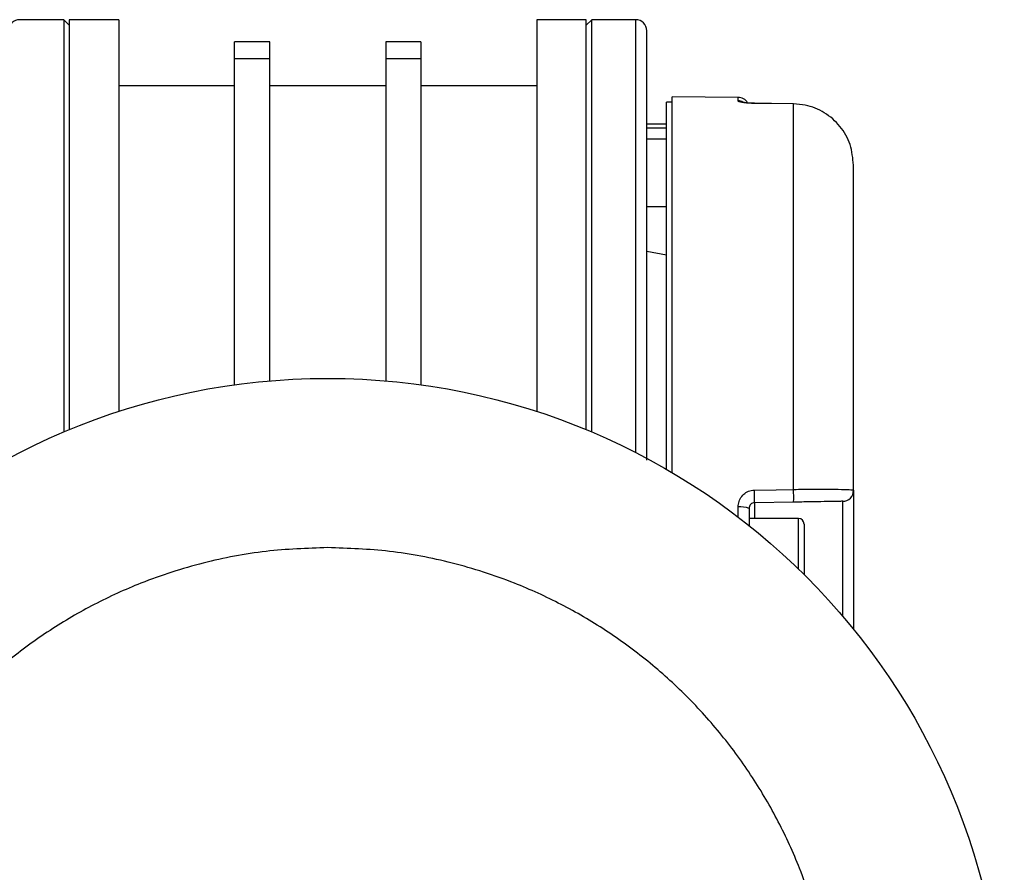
# Model space of a CAD drawing. Header units: millimetres. Extents: x 0 to 420, y 0 to 297.
# Tile 58 of 59: x 324.35 to 329.28, y 260.44 to 264.71. Entities that reach past the tile are written whole.
import ezdxf

# ---------------------------------------------------------------- set-up
doc = ezdxf.new("R2010")
doc.units = ezdxf.units.MM

msp = doc.modelspace()

# ---------------------------------------------------------------- linework, layer by layer
at = {"color": 7, "linetype": 'Continuous', "lineweight": 25}
for p, q in [((324.56891, 264.70998), (324.34862, 264.70998)), ((324.59644, 264.68245), (324.56891, 264.70998)), ((324.56891, 264.70998), (324.56891, 262.6461)), ((324.84427, 264.70998), (324.59644, 264.70998)), ((324.59644, 264.70998), (324.59644, 262.65763)), ((324.84427, 264.70998), (324.84427, 262.74896)), ((327.18482, 264.70998), (326.93699, 264.70998)), ((326.93699, 264.70998), (326.93699, 262.74896)), ((327.21235, 264.70998), (327.18482, 264.68245)), ((327.18482, 262.65763), (327.18482, 264.70998)), ((327.43264, 264.70998), (327.21235, 264.70998)), ((327.21235, 262.6461), (327.21235, 264.70998)), ((327.43264, 262.54325), (327.43264, 264.70998)), ((325.6004, 264.59984), (325.42417, 264.59984)), ((325.42417, 264.51541), (325.42417, 264.59984)), ((325.6004, 264.51541), (325.6004, 264.59984)), ((326.35709, 264.59984), (326.18086, 264.59984)), ((326.18086, 264.59984), (326.18086, 264.51541)), ((326.35709, 264.59984), (326.35709, 264.51541)), ((325.42417, 264.51541), (325.6004, 264.51541)), ((325.42417, 262.88237), (325.42417, 264.51541)), ((325.6004, 262.90218), (325.6004, 264.51541)), ((326.18086, 264.51541), (326.35709, 264.51541)), ((326.18086, 264.51541), (326.18086, 262.90218)), ((326.35709, 264.51541), (326.35709, 262.88237)), ((325.42417, 264.37955), (324.84427, 264.37955)), ((326.18086, 264.37955), (325.6004, 264.37955)), ((326.93699, 264.37955), (326.35709, 264.37955)), ((327.61411, 264.29694), (327.58657, 264.29694)), ((327.58657, 262.45945), (327.58657, 264.29694)), ((327.94502, 264.32135), (327.61411, 264.32424)), ((327.61411, 262.44334), (327.61411, 264.32424)), ((327.94502, 264.30364), (327.94502, 264.32135)), ((328.02619, 264.29087), (328.02635, 264.29157)), ((328.22282, 264.28886), (328.02646, 264.29114)), ((328.22254, 262.35927), (328.22254, 264.28856)), ((327.58657, 264.1868), (327.48771, 264.1868)), ((327.48771, 264.16862), (327.58657, 264.16862)), ((327.48771, 264.114), (327.58657, 264.114)), ((328.52279, 262.35471), (328.52279, 263.98193)), ((327.58657, 263.77376), (327.48771, 263.77376)), ((327.58657, 263.53143), (327.48771, 263.55005)), ((328.52279, 262.35471), (328.52279, 261.65914)), ((327.94502, 262.22044), (327.94502, 262.27117)), ((328.22302, 262.29536), (328.02667, 262.29193)), ((328.02667, 262.29193), (328.02667, 262.2134)), ((328.46868, 261.72428), (328.46868, 262.29965)), ((327.99961, 262.2644), (327.99961, 262.1779)), ((328.24743, 262.2134), (327.99961, 262.2134)), ((328.24743, 261.96015), (328.24743, 262.2134)), ((328.27497, 262.18586), (328.27497, 261.93316))]:
    msp.add_line(p, q, dxfattribs=at)
at = {"color": 7, "linetype": 'Continuous', "lineweight": 25, "flags": 128}
for points in [[(328.22254, 264.28856), (328.11242, 264.28986), (328.02619, 264.29087)], [(328.02635, 264.29157), (328.0264, 264.29148), (328.02646, 264.29114)], [(328.22254, 264.28856), (328.22276, 264.28919), (328.22282, 264.28885)], [(328.02619, 262.35576), (328.1363, 262.35773), (328.22254, 262.35927)]]:
    msp.add_lwpolyline(points, dxfattribs=at)
at = {"color": 7, "linetype": 'Continuous', "lineweight": 25}
msp.add_circle((325.89063, 259.52773), 3.38691, dxfattribs=at)
for centre, radius, start, end in [((324.34862, 264.65491), 0.05507, 90, 180), ((327.43264, 264.65491), 0.05507, 0, 90), ((327.94454, 264.26628), 0.05507, 30.22846, 89.5), ((327.94455, 264.24824), 0.0554, 63.45484, 89.51509), ((326.59113, 262.31304), 1.4357, 359.15764, 1.70511), ((326.78881, 262.31654), 1.43437, 359.15407, 1.70746), ((328.46772, 262.35471), 0.05507, 271, 0), ((327.95838, 262.15535), 0.11659, 69.28813, 96.57875), ((328.24743, 262.18586), 0.02754, 0, 90)]:
    msp.add_arc(centre, radius, start, end, dxfattribs=at)
for points, knots in [([(327.48771, 262.506), (327.48771, 262.55041), (327.48771, 262.70827), (327.48771, 262.94567), (327.48771, 263.21476), (327.48771, 263.44963), (327.48771, 263.67106), (327.48771, 263.87593), (327.48771, 264.06083), (327.48771, 264.22235), (327.48771, 264.35962), (327.48771, 264.48211), (327.48771, 264.57918), (327.48771, 264.6433), (327.48771, 264.65108), (327.48771, 264.65491)], [0, 0, 0, 0, 0.0368316, 0.130917, 0.204477, 0.2780291, 0.3531543, 0.4282714, 0.5033967, 0.5785138, 0.6520738, 0.7256259, 0.8197182, 0.9112373, 1, 1, 1, 1]), ([(328.02619, 264.29087), (328.01698, 264.29113), (327.99852, 264.29165), (327.97417, 264.2942), (327.95585, 264.29757), (327.94634, 264.30092), (327.94539, 264.30288), (327.94502, 264.30364)], [0, 0, 0, 0, 0.211904, 0.4248641, 0.6410447, 0.8611821, 1, 1, 1, 1]), ([(328.01114, 264.29216), (328.00726, 264.29231), (327.99621, 264.29273), (327.98212, 264.29437), (327.97223, 264.29596), (327.96841, 264.29698), (327.96875, 264.29687), (327.96883, 264.29684)], [0, 0, 0, 0, 0.1769385, 0.5046387, 0.7707962, 0.9479323, 1, 1, 1, 1]), ([(328.02634, 264.29162), (328.02526, 264.29161), (328.02005, 264.29159), (328.01508, 264.29191), (328.01114, 264.29216)], [0, 0, 0, 0, 0.205893, 1, 1, 1, 1]), ([(328.52279, 263.98193), (328.51936, 264.0168), (328.51249, 264.08658), (328.45886, 264.17939), (328.38019, 264.24868), (328.29618, 264.28338), (328.24229, 264.28717), (328.22254, 264.28856)], [0, 0, 0, 0, 0.2198289, 0.439994, 0.6588493, 0.8749667, 1, 1, 1, 1]), ([(327.94502, 262.27117), (327.94595, 262.28075), (327.94779, 262.29986), (327.96219, 262.32533), (327.98342, 262.34451), (328.00622, 262.35421), (328.02087, 262.35535), (328.02619, 262.35576)], [0, 0, 0, 0, 0.22191221, 0.44275024, 0.6617521, 0.8773894, 1, 1, 1, 1]), ([(328.22254, 262.35927), (328.25628, 262.35968), (328.32371, 262.36048), (328.41329, 262.3604), (328.48117, 262.35924), (328.51754, 262.35721), (328.52129, 262.35543), (328.52279, 262.35471)], [0, 0, 0, 0, 0.2128736, 0.4254625, 0.6392063, 0.8554982, 1, 1, 1, 1]), ([(328.02667, 262.29193), (328.02489, 262.2918), (328.01997, 262.29142), (328.01233, 262.28822), (328.00531, 262.28199), (328.00054, 262.27376), (327.99992, 262.26752), (327.99961, 262.2644)], [0, 0, 0, 0, 0.11947659, 0.33202034, 0.55185939, 0.77576469, 1, 1, 1, 1]), ([(328.46868, 262.29965), (328.46745, 262.29963), (328.46439, 262.29957), (328.43466, 262.29905), (328.37914, 262.29808), (328.30584, 262.2968), (328.25063, 262.29584), (328.22302, 262.29536)], [0, 0, 0, 0, 0.1448814, 0.3615524, 0.5753397, 0.7876427, 1, 1, 1, 1]), ([(325.89063, 262.06791), (325.99389, 262.06427), (326.20361, 262.05687), (326.51798, 261.99589), (326.80549, 261.90357), (327.06112, 261.78708), (327.28456, 261.65654), (327.49513, 261.50293), (327.68997, 261.32708), (327.86583, 261.13224), (328.01942, 260.92167), (328.15001, 260.69823), (328.26637, 260.44261), (328.35928, 260.15508), (328.41803, 259.84071), (328.43711, 259.52774), (328.41803, 259.21476), (328.35929, 258.90039), (328.26637, 258.61287), (328.15001, 258.35724), (328.01943, 258.1338), (327.86583, 257.92322), (327.68999, 257.72839), (327.49514, 257.55253), (327.28458, 257.39893), (327.06113, 257.26835), (326.80551, 257.15199), (326.51799, 257.05908), (326.20362, 257.00032), (325.89064, 256.98125), (325.57766, 257.00032), (325.26329, 257.05907), (324.97577, 257.15198), (324.72014, 257.26835), (324.4967, 257.39892), (324.28613, 257.55253), (324.09129, 257.72837), (323.91544, 257.92322), (323.76184, 258.13378), (323.63125, 258.35723), (323.51489, 258.61285), (323.42198, 258.90037), (323.36323, 259.21474), (323.34415, 259.52772), (323.36323, 259.8407), (323.42198, 260.15507), (323.51489, 260.44259), (323.63125, 260.69822), (323.76183, 260.92166), (323.91543, 261.13223), (324.09128, 261.32707), (324.28612, 261.50292), (324.49669, 261.65653), (324.72013, 261.78708), (324.97575, 261.90357), (325.26328, 261.99588), (325.57765, 262.05688), (325.78737, 262.06427), (325.89063, 262.06791)], [0, 0, 0, 0, 0.0194078, 0.0394159, 0.0599878, 0.0760689, 0.0921517, 0.1085749, 0.125, 0.1414232, 0.1578483, 0.1739293, 0.1900122, 0.2105825, 0.2305917, 0.25, 0.2694066, 0.2894159, 0.3099878, 0.3260689, 0.3421517, 0.3585749, 0.375, 0.3914232, 0.4078483, 0.4239293, 0.4400122, 0.4605825, 0.4805917, 0.5, 0.5194066, 0.5394159, 0.5599878, 0.5760689, 0.5921517, 0.6085749, 0.625, 0.6414232, 0.6578483, 0.6739293, 0.6900122, 0.7105825, 0.7305917, 0.75, 0.7694066, 0.7894159, 0.8099878, 0.8260689, 0.8421517, 0.8585749, 0.875, 0.8914232, 0.9078483, 0.9239293, 0.9400122, 0.9605825, 0.980593, 1, 1, 1, 1])]:
    msp.add_open_spline(points, degree=3, knots=knots, dxfattribs=at)

doc.saveas('drawing.dxf')
